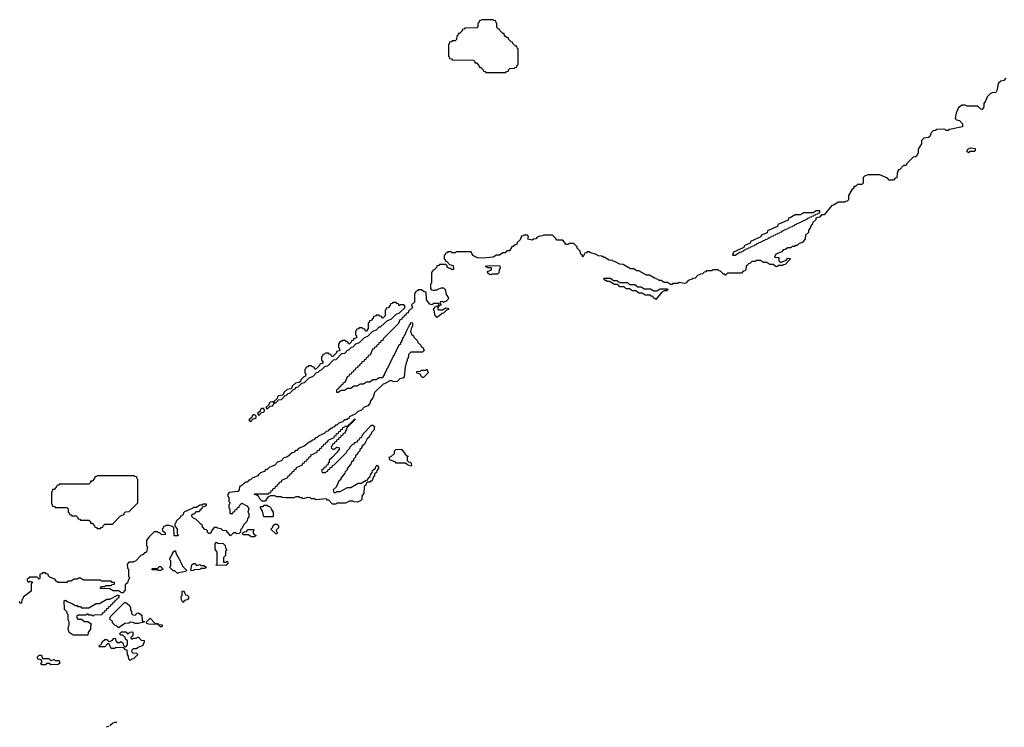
# Model space of a CAD drawing. Extents: x 2708302 to 2968450, y 494490 to 722710.
# Tile 227 of 256: x 2949610 to 2958935, y 531007 to 537710. Entities that reach past the tile are written whole.
import ezdxf

# ---------------------------------------------------------------- set-up
doc = ezdxf.new("R2010")
doc.units = 0

msp = doc.modelspace()

# ---------------------------------------------------------------- linework, layer by layer
at = {"layer": '0CON20XD'}
for points in [[(2954215, 537210), (2954221.7, 537218.3), (2954238.3, 537221.7), (2954240, 537235), (2954251.7, 537248.3), (2954295, 537250), (2954301.7, 537258.3), (2954318.3, 537261.7), (2954321.7, 537278.3), (2954330, 537285), (2954330, 537435), (2954321.7, 537441.7), (2954318.3, 537458.3), (2954305, 537460), (2954291.7, 537471.7), (2954280, 537485), (2954278.3, 537498.3), (2954265, 537500), (2954251.7, 537511.7), (2954240, 537525), (2954238.3, 537538.3), (2954225, 537540), (2954211.7, 537551.7), (2954200, 537565), (2954198.3, 537578.3), (2954185, 537580), (2954160, 537605), (2954158.3, 537618.3), (2954145, 537620), (2954130, 537635), (2954130, 537675), (2954121.7, 537681.7), (2954118.3, 537698.3), (2954101.7, 537701.7), (2954095, 537710), (2953985, 537710), (2953978.3, 537701.7), (2953961.7, 537698.3), (2953958.3, 537681.7), (2953950, 537675), (2953950, 537645), (2953938.3, 537631.7), (2953825, 537630), (2953818.3, 537621.7), (2953801.7, 537618.3), (2953800, 537605), (2953788.3, 537591.7), (2953775, 537580), (2953761.7, 537578.3), (2953758.3, 537561.7), (2953750, 537555), (2953748.3, 537521.7), (2953735, 537510), (2953705, 537510), (2953698.3, 537501.7), (2953681.7, 537498.3), (2953678.3, 537481.7), (2953670, 537475), (2953670, 537365), (2953678.3, 537358.3), (2953681.7, 537341.7), (2953698.3, 537338.3), (2953705, 537330), (2953907, 537327), (2953920, 537315), (2953921.7, 537301.7), (2953935, 537300), (2953960, 537275), (2953961.7, 537261.7), (2953975, 537260), (2953988.3, 537248.3), (2954000, 537235), (2954001.7, 537221.7), (2954018.3, 537218.3), (2954025, 537210), (2954215, 537210)], [(2958950, 537155), (2958930, 537135), (2958901.7, 537128.3), (2958881.7, 537108.3), (2958870, 537075), (2958867.5, 537045), (2958855, 537020), (2958821.7, 537018.3), (2958801.7, 537008.3), (2958771.7, 536978.3), (2958760, 536945), (2958740, 536915), (2958740, 536885), (2958725, 536860), (2958711.7, 536861.7), (2958685, 536890), (2958585, 536890), (2958565, 536900), (2958535, 536900), (2958501.7, 536878.3), (2958480, 536825), (2958470, 536775), (2958481.7, 536761.7), (2958510, 536755), (2958540, 536725), (2958540, 536695), (2958415, 536670), (2958405, 536660), (2958385, 536660), (2958375, 536670), (2958355, 536672.5), (2958295, 536670), (2958285, 536660), (2958261.7, 536658.3), (2958241.7, 536638.3), (2958230, 536605), (2958217, 536593), (2958171.7, 536588.3), (2958150, 536565), (2958150, 536535), (2958120, 536485), (2958120, 536445), (2958111.7, 536438.3), (2958108.3, 536421.7), (2958095, 536410), (2958071.7, 536408.3), (2958011.7, 536348.3), (2958005, 536330), (2957981.7, 536328.3), (2957945, 536290), (2957931.7, 536288.3), (2957920, 536255), (2957918.3, 536211.7), (2957901.7, 536208.3), (2957885, 536190), (2957845, 536190), (2957828.3, 536208.3), (2957755, 536240), (2957645, 536240), (2957611.7, 536228.3), (2957600, 536215), (2957598.3, 536161.7), (2957585, 536150), (2957545, 536150), (2957525, 536130), (2957511.7, 536128.3), (2957510, 536115), (2957491.7, 536098.3), (2957460, 536045), (2957460, 536005), (2957448.3, 535991.7), (2957431.7, 535988.3), (2957425, 535980), (2957365, 535980), (2957318.3, 535951.7), (2957301.7, 535948.3), (2957228.3, 535861.7), (2957205, 535860), (2957185, 535840), (2957170, 535835)], [(2958595, 536450), (2958580, 536465), (2958590, 536485), (2958615, 536497.5), (2958658.3, 536488.3), (2958660, 536475), (2958648.3, 536461.7), (2958605, 536460), (2958595, 536450)], [(2957170, 535835), (2957151.7, 535828.3), (2957150, 535815), (2957121.7, 535788.3), (2957120, 535775), (2957101.7, 535758.3), (2957098.3, 535741.7), (2957080, 535715), (2957080, 535695), (2957051.7, 535668.3), (2957050, 535635), (2957025, 535600), (2956991.7, 535588.3), (2956975, 535570), (2956955, 535570), (2956948.3, 535561.7), (2956925, 535560), (2956915, 535550), (2956885, 535550), (2956858.3, 535531.7), (2956841.7, 535528.3), (2956828.3, 535511.7), (2956771.7, 535488.3), (2956760, 535460), (2956798.3, 535458.3), (2956800, 535425), (2956815, 535410), (2956868.3, 535431.7), (2956885, 535450), (2956908.3, 535448.3), (2956908.3, 535441.7), (2956858.3, 535391.7), (2956841.7, 535388.3), (2956835, 535380), (2956795, 535380), (2956788.3, 535371.7), (2956775, 535370), (2956745, 535390), (2956715, 535390), (2956685, 535410), (2956655, 535410), (2956625, 535430), (2956585, 535430), (2956575, 535420), (2956545, 535420), (2956525, 535400), (2956511.7, 535398.3), (2956490, 535375), (2956488.3, 535341.7), (2956478.3, 535331.7), (2956461.7, 535328.3), (2956445, 535310), (2956315, 535310), (2956295, 535290), (2956288.3, 535298.3), (2956275, 535300), (2956248.3, 535328.3), (2956235, 535330), (2956225, 535340), (2956175, 535340), (2956165, 535330), (2956115, 535330), (2956108.3, 535321.7), (2956091.7, 535318.3), (2956078.3, 535301.7), (2956055, 535300), (2956048.3, 535291.7), (2956031.7, 535288.3), (2956008.3, 535261.7), (2955981.7, 535258.3), (2955978.3, 535251.7), (2955941.7, 535238.3), (2955920, 535215), (2955905, 535210), (2955855, 535220), (2955841.7, 535211.7), (2955795, 535210), (2955788.3, 535201.7), (2955775, 535200), (2955745, 535220), (2955715, 535220), (2955685, 535240), (2955665, 535240), (2955658.3, 535248.3), (2955641.7, 535251.7), (2955638.3, 535258.3), (2955621.7, 535261.7), (2955575, 535290), (2955545, 535290), (2955475, 535330), (2955455, 535330), (2955425, 535350), (2955395, 535350), (2955325, 535390), (2955293, 535393), (2955245, 535420), (2955231.7, 535421.7), (2955225, 535430), (2955193, 535433), (2955145, 535460), (2955135, 535460), (2955125, 535470), (2955093, 535473), (2955065, 535490), (2955015, 535500), (2955005, 535510), (2954985, 535510), (2954978.3, 535501.7), (2954961.7, 535498.3), (2954945, 535460), (2954938.3, 535478.3), (2954925, 535490), (2954918.3, 535518.3), (2954890, 535545), (2954888.3, 535558.3), (2954858.3, 535588.3), (2954815, 535590), (2954805, 535580), (2954785, 535580), (2954755, 535620), (2954695, 535620), (2954688.3, 535638.3), (2954655, 535670), (2954575, 535670), (2954561.7, 535661.7), (2954535, 535660), (2954511.7, 535648.3), (2954497, 535633), (2954475, 535630), (2954465, 535622.5), (2954421.7, 535631.7), (2954430, 535655), (2954418.3, 535668.3), (2954385, 535670), (2954378.3, 535661.7), (2954361.7, 535658.3), (2954350, 535625), (2954321.7, 535598.3), (2954320, 535585), (2954301.7, 535578.3), (2954285, 535560), (2954271.7, 535558.3), (2954248.3, 535521.7), (2954225, 535520), (2954208.3, 535501.7), (2954185, 535500), (2954155, 535480), (2954125, 535480), (2954095, 535460), (2953995, 535450), (2953945, 535453.3), (2953902.5, 535475), (2953885, 535510), (2953745, 535510), (2953735, 535500), (2953705, 535500), (2953695, 535510), (2953665, 535510), (2953658.3, 535501.7), (2953641.7, 535498.3), (2953638.3, 535481.7), (2953630, 535475), (2953630, 535445), (2953638.3, 535438.3), (2953641.7, 535421.7), (2953655, 535420), (2953681.7, 535391.7), (2953715, 535380), (2953720, 535345), (2953705, 535340), (2953691.7, 535351.7), (2953670, 535355), (2953660, 535365), (2953658.3, 535378.3), (2953645, 535390), (2953585, 535390), (2953578.3, 535381.7), (2953561.7, 535378.3), (2953560, 535365), (2953535, 535340), (2953521.7, 535338.3), (2953518.3, 535321.7), (2953510, 535315), (2953510, 535215), (2953500, 535205), (2953500, 535165), (2953511.7, 535151.7), (2953528.3, 535148.3), (2953535, 535140), (2953545, 535150), (2953565, 535150), (2953571.7, 535158.3), (2953605, 535170), (2953625, 535170), (2953640, 535155), (2953648.3, 535108.3), (2953668.3, 535078.3), (2953670, 535065), (2953645, 535040), (2953631.7, 535038.3), (2953625, 535030), (2953615, 535040), (2953591.7, 535038.3), (2953590, 535025), (2953598.3, 535018.3), (2953600, 535005), (2953580, 535000), (2953570, 534985), (2953570, 534965), (2953575, 534960), (2953615, 534960), (2953645, 534980), (2953668.3, 534978.3), (2953670, 534965), (2953651.7, 534958.3), (2953625, 534930), (2953611.7, 534928.3), (2953565, 534890), (2953542.5, 534915), (2953540, 534945), (2953530, 534965), (2953545, 534990), (2953558.3, 534991.7), (2953565, 535000), (2953580, 535000), (2953580, 535015), (2953575, 535020), (2953525, 535020), (2953515, 535010), (2953493.6, 535013.6), (2953463.3, 535055), (2953458.3, 535128.3), (2953441.7, 535131.7), (2953415, 535150), (2953385, 535150), (2953378.3, 535141.7), (2953361.7, 535138.3), (2953358.3, 535121.7), (2953350, 535115), (2953350, 535035), (2953321.7, 535008.3), (2953330, 534985), (2953291.7, 534948.3), (2953288.3, 534931.7), (2953271.7, 534928.3), (2953268.3, 534911.7), (2953251.7, 534908.3), (2953248.3, 534891.7), (2953231.7, 534888.3), (2953228.3, 534871.7), (2953211.7, 534868.3), (2953198.3, 534831.7), (2953051.7, 534688.3), (2953048.3, 534671.7), (2953031.7, 534668.3), (2953028.3, 534651.7), (2953011.7, 534648.3), (2953008.3, 534631.7), (2952991.7, 534628.3), (2952988.3, 534611.7), (2952971.7, 534608.3), (2952968.3, 534591.7), (2952951.7, 534588.3), (2952928.3, 534531.7), (2952911.7, 534528.3), (2952908.3, 534511.7), (2952891.7, 534508.3), (2952888.3, 534491.7), (2952871.7, 534488.3), (2952868.3, 534471.7), (2952851.7, 534468.3), (2952848.3, 534451.7), (2952831.7, 534448.3), (2952828.3, 534431.7), (2952811.7, 534428.3), (2952808.3, 534411.7), (2952791.7, 534408.3), (2952788.3, 534391.7), (2952771.7, 534388.3), (2952768.3, 534371.7), (2952751.7, 534368.3), (2952748.3, 534351.7), (2952731.7, 534348.3), (2952728.3, 534331.7), (2952711.7, 534328.3), (2952688.3, 534271.7), (2952671.7, 534268.3), (2952668.3, 534251.7), (2952651.7, 534248.3), (2952648.3, 534231.7), (2952631.7, 534228.3), (2952628.3, 534211.7), (2952610, 534205), (2952611.7, 534181.7), (2952625, 534180), (2952655, 534200), (2952685, 534200), (2952715, 534220), (2952745, 534220), (2952775, 534240), (2952805, 534240), (2952835, 534260), (2952865, 534260), (2952895, 534280), (2952925, 534280), (2952955, 534300), (2952985, 534300), (2953015, 534320), (2953048.3, 534321.7), (2953068.3, 534351.7), (2953071.7, 534368.3), (2953078.3, 534371.7), (2953081.7, 534388.3), (2953088.3, 534391.7), (2953091.7, 534408.3), (2953098.3, 534411.7), (2953101.7, 534428.3), (2953108.3, 534431.7), (2953111.7, 534448.3), (2953118.3, 534451.7), (2953121.7, 534468.3), (2953128.3, 534471.7), (2953131.7, 534488.3), (2953138.3, 534491.7), (2953141.7, 534508.3), (2953148.3, 534511.7), (2953151.7, 534528.3), (2953158.3, 534531.7), (2953161.7, 534548.3), (2953168.3, 534551.7), (2953171.7, 534568.3), (2953178.3, 534571.7), (2953181.7, 534588.3), (2953188.3, 534591.7), (2953191.7, 534608.3), (2953198.3, 534611.7), (2953201.7, 534628.3), (2953218.3, 534641.7), (2953220, 534655), (2953228.3, 534661.7), (2953230, 534675), (2953238.3, 534681.7), (2953240, 534695), (2953248.3, 534701.7), (2953250, 534715), (2953258.3, 534721.7), (2953275, 534760), (2953291.7, 534798.3), (2953300, 534805), (2953301.7, 534818.3), (2953310, 534825), (2953311.7, 534838.3), (2953325, 534840), (2953330, 534835), (2953330, 534805), (2953320, 534795), (2953310, 534755), (2953321.7, 534731.7), (2953340, 534715), (2953341.7, 534701.7), (2953378.3, 534668.3), (2953381.7, 534651.7), (2953408.3, 534628.3), (2953411.7, 534611.7), (2953428.3, 534608.3), (2953440, 534575), (2953425, 534560), (2953315, 534560), (2953291.7, 534538.3), (2953290, 534505), (2953280, 534495), (2953280, 534475), (2953270, 534465), (2953268.3, 534438.3), (2953260, 534425), (2953250, 534325), (2953240, 534315), (2953211.7, 534308.3), (2953185, 534282.5), (2953155, 534280), (2953135, 534290), (2953115, 534290), (2953065, 534260), (2953051.7, 534258.3), (2952971.7, 534178.3), (2952957.5, 534135), (2952928.3, 534091.7), (2952927, 534073), (2952908.3, 534051.7), (2952871.7, 534038.3), (2952848.3, 534011.7), (2952811.7, 533998.3), (2952788.3, 533971.7), (2952731.7, 533948.3), (2952728.3, 533931.7), (2952711.7, 533928.3), (2952705, 533920), (2952685, 533920), (2952668.3, 533901.7), (2952631.7, 533888.3), (2952615, 533870), (2952601.7, 533868.3), (2952588.3, 533851.7), (2952571.7, 533848.3), (2952555, 533830), (2952541.7, 533828.3), (2952528.3, 533811.7), (2952511.7, 533808.3), (2952495, 533790), (2952441.7, 533768.3), (2952428.3, 533751.7), (2952411.7, 533748.3), (2952395, 533730), (2952381.7, 533728.3), (2952365, 533710), (2952351.7, 533708.3), (2952305, 533670), (2952251.7, 533648.3), (2952235, 533630), (2952221.7, 533628.3), (2952205, 533610), (2952191.7, 533608.3), (2952145, 533570), (2952111.7, 533558.3), (2952085, 533530), (2952051.7, 533518.3), (2952025, 533490), (2951971.7, 533468.3), (2951955, 533450), (2951941.7, 533448.3), (2951925, 533430), (2951891.7, 533418.3), (2951871.7, 533398.3)], [(2956385, 535480), (2956431.7, 535508.3), (2956448.3, 535511.7), (2956451.7, 535518.3), (2956468.3, 535521.7), (2956471.7, 535528.3), (2956488.3, 535531.7), (2956491.7, 535538.3), (2956508.3, 535541.7), (2956511.7, 535548.3), (2956528.3, 535551.7), (2956531.7, 535558.3), (2956548.3, 535561.7), (2956551.7, 535568.3), (2956568.3, 535571.7), (2956571.7, 535578.3), (2956588.3, 535581.7), (2956591.7, 535588.3), (2956608.3, 535591.7), (2956611.7, 535598.3), (2956628.3, 535601.7), (2956631.7, 535608.3), (2956648.3, 535611.7), (2956651.7, 535618.3), (2956668.3, 535621.7), (2956671.7, 535628.3), (2956688.3, 535631.7), (2956691.7, 535638.3), (2956708.3, 535641.7), (2956711.7, 535648.3), (2956728.3, 535651.7), (2956731.7, 535658.3), (2956748.3, 535661.7), (2956751.7, 535668.3), (2956768.3, 535671.7), (2956771.7, 535678.3), (2956788.3, 535681.7), (2956791.7, 535688.3), (2956808.3, 535691.7), (2956811.7, 535698.3), (2956828.3, 535701.7), (2956831.7, 535708.3), (2956848.3, 535711.7), (2956851.7, 535718.3), (2956868.3, 535721.7), (2956871.7, 535728.3), (2956888.3, 535731.7), (2956891.7, 535738.3), (2956908.3, 535741.7), (2956911.7, 535748.3), (2956928.3, 535751.7), (2956931.7, 535758.3), (2956948.3, 535761.7), (2956951.7, 535768.3), (2956968.3, 535771.7), (2956971.7, 535778.3), (2956988.3, 535781.7), (2956991.7, 535788.3), (2957008.3, 535791.7), (2957011.7, 535798.3), (2957028.3, 535801.7), (2957031.7, 535808.3), (2957048.3, 535811.7), (2957051.7, 535818.3), (2957068.3, 535821.7), (2957071.7, 535828.3), (2957088.3, 535831.7), (2957091.7, 535838.3), (2957108.3, 535841.7), (2957111.7, 535848.3), (2957128.3, 535851.7), (2957131.7, 535858.3), (2957148.3, 535861.7), (2957151.7, 535868.3), (2957168.3, 535871.7), (2957171.7, 535878.3), (2957188.3, 535881.7), (2957188.3, 535898.3), (2957155, 535900), (2957125, 535880), (2957035, 535880), (2957005, 535860), (2956955, 535860), (2956908.3, 535831.7), (2956891.7, 535828.3), (2956888.3, 535811.7), (2956791.7, 535768.3), (2956788.3, 535751.7), (2956691.7, 535708.3), (2956688.3, 535691.7), (2956631.7, 535668.3), (2956628.3, 535651.7), (2956531.7, 535608.3), (2956528.3, 535591.7), (2956471.7, 535568.3), (2956468.3, 535551.7), (2956371.7, 535508.3), (2956360, 535480), (2956385, 535480)], [(2954075, 535293.3), (2954060, 535295), (2954045, 535310), (2954040, 535325), (2954078.3, 535341.7), (2954078.3, 535358.3), (2954045, 535360), (2954020, 535375), (2954055, 535380), (2954158.3, 535378.3), (2954160, 535355), (2954150, 535345), (2954148.3, 535311.7), (2954135, 535300), (2954085, 535300), (2954075, 535293.3)], [(2955635, 535060), (2955628.3, 535068.3), (2955611.7, 535071.7), (2955608.3, 535088.3), (2955591.7, 535091.7), (2955585, 535100), (2955535, 535100), (2955505, 535120), (2955475, 535120), (2955445, 535140), (2955415, 535140), (2955385, 535160), (2955355, 535160), (2955335, 535180), (2955295, 535180), (2955275, 535200), (2955245, 535200), (2955195, 535230), (2955175, 535230), (2955168.3, 535238.3), (2955155, 535240), (2955140, 535255), (2955145, 535260), (2955205, 535260), (2955235, 535240), (2955265, 535240), (2955295, 535220), (2955365, 535220), (2955385, 535200), (2955435, 535200), (2955465, 535180), (2955495, 535180), (2955525, 535160), (2955585, 535160), (2955615, 535140), (2955645, 535140), (2955675, 535160), (2955745, 535160), (2955748.3, 535151.7), (2955735, 535140), (2955715, 535140), (2955691.7, 535128.3), (2955635, 535060)], [(2952035, 534080), (2952061.7, 534108.3), (2952088.3, 534111.7), (2952121.7, 534148.3), (2952138.3, 534151.7), (2952151.7, 534168.3), (2952168.3, 534171.7), (2952201.7, 534208.3), (2952218.3, 534211.7), (2952231.7, 534228.3), (2952248.3, 534231.7), (2952281.7, 534268.3), (2952308.3, 534271.7), (2952351.7, 534318.3), (2952388.3, 534331.7), (2952421.7, 534368.3), (2952438.3, 534371.7), (2952451.7, 534388.3), (2952468.3, 534391.7), (2952501.7, 534428.3), (2952528.3, 534431.7), (2952581.7, 534488.3), (2952608.3, 534491.7), (2952661.7, 534548.3), (2952688.3, 534551.7), (2952715, 534580), (2952728.3, 534581.7), (2952751.7, 534608.3), (2952768.3, 534611.7), (2952795, 534640), (2952828.3, 534651.7), (2952875, 534700), (2952908.3, 534711.7), (2952955, 534760), (2952988.3, 534771.7), (2953015, 534800), (2953028.3, 534801.7), (2953095, 534860), (2953128.3, 534871.7), (2953175, 534920), (2953208.3, 534931.7), (2953258.3, 534981.7), (2953258.3, 534998.3), (2953245, 535010), (2953215, 535010), (2953205, 535000), (2953198.3, 535018.3), (2953181.7, 535021.7), (2953175, 535030), (2953145, 535030), (2953138.3, 535021.7), (2953121.7, 535018.3), (2953118.3, 535001.7), (2953098.3, 534981.7), (2953081.7, 534978.3), (2953078.3, 534961.7), (2953070, 534955), (2953070, 534905), (2953048.3, 534881.7), (2953040, 534885), (2953038.3, 534898.3), (2953021.7, 534901.7), (2953015, 534910), (2952985, 534910), (2952978.3, 534901.7), (2952961.7, 534898.3), (2952958.3, 534881.7), (2952938.3, 534861.7), (2952921.7, 534858.3), (2952918.3, 534841.7), (2952910, 534835), (2952910, 534785), (2952895, 534760), (2952885, 534760), (2952878.3, 534778.3), (2952861.7, 534781.7), (2952855, 534790), (2952825, 534790), (2952818.3, 534781.7), (2952801.7, 534778.3), (2952798.3, 534761.7), (2952790, 534755), (2952790, 534725), (2952800, 534715), (2952800, 534695), (2952771.7, 534688.3), (2952770, 534675), (2952751.7, 534668.3), (2952750, 534655), (2952735, 534640), (2952725, 534640), (2952718.3, 534658.3), (2952701.7, 534661.7), (2952695, 534670), (2952665, 534670), (2952658.3, 534661.7), (2952645, 534660), (2952630, 534635), (2952630, 534605), (2952640, 534595), (2952638.3, 534571.7), (2952611.7, 534568.3), (2952610, 534555), (2952575, 534520), (2952565, 534520), (2952558.3, 534538.3), (2952541.7, 534541.7), (2952535, 534550), (2952505, 534550), (2952498.3, 534541.7), (2952481.7, 534538.3), (2952478.3, 534521.7), (2952470, 534515), (2952470, 534485), (2952480, 534475), (2952480, 534455), (2952451.7, 534448.3), (2952450, 534435), (2952415, 534400), (2952405, 534400), (2952398.3, 534418.3), (2952381.7, 534421.7), (2952375, 534430), (2952345, 534430), (2952338.3, 534421.7), (2952321.7, 534418.3), (2952318.3, 534401.7), (2952310, 534395), (2952310, 534365), (2952320, 534355), (2952318.3, 534331.7), (2952301.7, 534328.3), (2952271.7, 534298.3), (2952268.3, 534281.7), (2952258.3, 534271.7), (2952221.7, 534268.3), (2952191.7, 534238.3), (2952188.3, 534221.7), (2952178.3, 534211.7), (2952141.7, 534208.3), (2952111.7, 534178.3), (2952108.3, 534161.7), (2952098.3, 534151.7), (2952061.7, 534148.3), (2952051.7, 534138.3), (2952048.3, 534121.7), (2952020, 534095), (2952020, 534080), (2952035, 534080)], [(2953435, 534320), (2953425, 534320), (2953410, 534335), (2953408.3, 534348.3), (2953375, 534360), (2953370, 534365), (2953371.7, 534378.3), (2953405, 534380), (2953415, 534390), (2953455, 534390), (2953465, 534400), (2953480, 534365), (2953435, 534320)], [(2951955, 534020), (2951981.7, 534048.3), (2952008.3, 534051.7), (2952020, 534080), (2952005, 534090), (2951981.7, 534088.3), (2951971.7, 534078.3), (2951968.3, 534061.7), (2951940, 534035), (2951955, 534020)], [(2951795, 533900), (2951821.7, 533928.3), (2951838.3, 533931.7), (2951848.3, 533941.7), (2951850, 533955), (2951838.3, 533968.3), (2951821.7, 533968.3), (2951811.7, 533958.3), (2951808.3, 533941.7), (2951781.7, 533918.3), (2951795, 533900)], [(2951875, 533960), (2951901.7, 533988.3), (2951918.3, 533991.7), (2951928.3, 534001.7), (2951930, 534015), (2951918.3, 534028.3), (2951901.7, 534028.3), (2951891.7, 534018.3), (2951888.3, 534001.7), (2951861.7, 533978.3), (2951875, 533960)], [(2952605, 533120), (2952571.7, 533121.7), (2952538.3, 533158.3), (2952525, 533160), (2952515, 533170), (2952415, 533162.5), (2952405, 533170), (2952375, 533170), (2952365, 533180), (2952335, 533182.5), (2952295, 533172.5), (2952285, 533180), (2952265, 533180), (2952255, 533190), (2952225, 533190), (2952205, 533180), (2952135, 533180), (2952095, 533182.5), (2952085, 533190), (2952045, 533190), (2952025, 533200), (2951985, 533200), (2951961.7, 533188.3), (2951935, 533150), (2951905, 533150), (2951880, 533175), (2951878.3, 533188.3), (2951868.3, 533198.3), (2951830, 533215), (2951835, 533220), (2951965, 533220), (2951971.7, 533228.3), (2951988.3, 533231.7), (2951991.7, 533248.3), (2952008.3, 533251.7), (2952011.7, 533268.3), (2952028.3, 533271.7), (2952031.7, 533288.3), (2952048.3, 533291.7), (2952051.7, 533308.3), (2952068.3, 533311.7), (2952071.7, 533328.3), (2952088.3, 533331.7), (2952091.7, 533348.3), (2952148.3, 533371.7), (2952151.7, 533388.3), (2952168.3, 533391.7), (2952171.7, 533408.3), (2952188.3, 533411.7), (2952191.7, 533428.3), (2952208.3, 533431.7), (2952211.7, 533448.3), (2952228.3, 533451.7), (2952231.7, 533468.3), (2952288.3, 533491.7), (2952291.7, 533508.3), (2952308.3, 533511.7), (2952311.7, 533528.3), (2952328.3, 533531.7), (2952331.7, 533548.3), (2952348.3, 533551.7), (2952351.7, 533568.3), (2952368.3, 533571.7), (2952371.7, 533588.3), (2952428.3, 533611.7), (2952431.7, 533628.3), (2952448.3, 533631.7), (2952451.7, 533648.3), (2952468.3, 533651.7), (2952471.7, 533668.3), (2952488.3, 533671.7), (2952491.7, 533688.3), (2952508.3, 533691.7), (2952511.7, 533708.3), (2952528.3, 533711.7), (2952531.7, 533728.3), (2952588.3, 533751.7), (2952591.7, 533768.3), (2952608.3, 533771.7), (2952611.7, 533788.3), (2952628.3, 533791.7), (2952631.7, 533808.3), (2952648.3, 533811.7), (2952651.7, 533828.3), (2952668.3, 533831.7), (2952671.7, 533848.3), (2952688.3, 533851.7), (2952695, 533860), (2952720, 533860), (2952721.7, 533868.3), (2952730, 533870), (2952731.7, 533878.3), (2952740, 533880), (2952741.7, 533888.3), (2952750, 533890), (2952751.7, 533898.3), (2952760, 533900), (2952761.7, 533908.3), (2952770, 533910), (2952785, 533930), (2952788.3, 533921.7), (2952780, 533920), (2952778.3, 533911.7), (2952770, 533910), (2952768.3, 533901.7), (2952760, 533900), (2952758.3, 533891.7), (2952750, 533890), (2952748.3, 533881.7), (2952740, 533880), (2952738.3, 533871.7), (2952730, 533870), (2952728.3, 533861.7), (2952711.7, 533848.3), (2952688.3, 533791.7), (2952671.7, 533788.3), (2952668.3, 533771.7), (2952651.7, 533768.3), (2952648.3, 533751.7), (2952631.7, 533748.3), (2952628.3, 533731.7), (2952611.7, 533728.3), (2952608.3, 533711.7), (2952591.7, 533708.3), (2952588.3, 533691.7), (2952571.7, 533688.3), (2952568.3, 533671.7), (2952560, 533665), (2952561.7, 533651.7), (2952571.7, 533641.7), (2952585, 533640), (2952615, 533660), (2952628.3, 533658.3), (2952640, 533645), (2952618.3, 533611.7), (2952565, 533560), (2952541.7, 533538.3), (2952540, 533515), (2952531.7, 533508.3), (2952528.3, 533491.7), (2952511.7, 533488.3), (2952508.3, 533471.7), (2952491.7, 533468.3), (2952488.3, 533451.7), (2952470, 533445), (2952475, 533420), (2952505, 533420), (2952511.7, 533428.3), (2952528.3, 533431.7), (2952531.7, 533448.3), (2952548.3, 533451.7), (2952551.7, 533468.3), (2952568.3, 533471.7), (2952571.7, 533488.3), (2952588.3, 533491.7), (2952708.3, 533611.7), (2952710, 533625), (2952738.3, 533651.7), (2952740, 533665), (2952765, 533690), (2952778.3, 533691.7), (2952791.7, 533708.3), (2952808.3, 533711.7), (2952811.7, 533728.3), (2952828.3, 533731.7), (2952831.7, 533748.3), (2952848.3, 533751.7), (2952861.7, 533788.3), (2952941.7, 533868.3), (2952955, 533870), (2952970, 533855), (2952965, 533820), (2952941.7, 533798.3), (2952940, 533785), (2952921.7, 533768.3), (2952920, 533755), (2952901.7, 533738.3), (2952875, 533690), (2952851.7, 533668.3), (2952850, 533655), (2952831.7, 533638.3), (2952830, 533625), (2952811.7, 533608.3), (2952810, 533595), (2952791.7, 533578.3), (2952790, 533565), (2952771.7, 533548.3), (2952770, 533535), (2952751.7, 533518.3), (2952745, 533500), (2952711.7, 533458.3), (2952710, 533445), (2952691.7, 533428.3), (2952690, 533415), (2952651.7, 533368.3), (2952650, 533355), (2952631.7, 533338.3), (2952608.3, 533281.7), (2952580, 533255), (2952585, 533230), (2952605, 533230), (2952615, 533240), (2952645, 533240), (2952715, 533280), (2952745, 533280), (2952815, 533320), (2952845, 533320), (2952891.7, 533348.3), (2952908.3, 533351.7), (2952911.7, 533368.3), (2952928.3, 533381.7), (2952931.7, 533398.3), (2952948.3, 533421.7), (2952951.7, 533438.3), (2952978.3, 533461.7), (2952981.7, 533478.3), (2952995, 533490), (2953010, 533465), (2952991.7, 533438.3), (2952988.3, 533421.7), (2952971.7, 533408.3), (2952970, 533385), (2952961.7, 533378.3), (2952945, 533340), (2952931.7, 533338.3), (2952925, 533330), (2952901.7, 533328.3), (2952891.7, 533318.3), (2952888.3, 533301.7), (2952871.7, 533288.3), (2952870, 533225), (2952850, 533195), (2952850, 533165), (2952838.3, 533151.7), (2952805, 533140), (2952778.3, 533141.7), (2952765, 533150), (2952735, 533150), (2952695, 533130), (2952615, 533130), (2952605, 533120)], [(2953315, 533480), (2953281.7, 533491.7), (2953265, 533510), (2953175, 533510), (2953168.3, 533518.3), (2953115, 533540), (2953110, 533565), (2953128.3, 533571.7), (2953158.3, 533601.7), (2953160, 533625), (2953171.7, 533638.3), (2953225, 533640), (2953271.7, 533581.7), (2953288.3, 533578.3), (2953280, 533565), (2953280, 533535), (2953291.7, 533521.7), (2953308.3, 533518.3), (2953318.3, 533508.3), (2953320, 533485), (2953315, 533480)], [(2951871.7, 533398.3), (2951865, 533390), (2951811.7, 533368.3), (2951795, 533350), (2951781.7, 533348.3), (2951765, 533330), (2951751.7, 533328.3), (2951705, 533290), (2951691.7, 533288.3), (2951690, 533255), (2951675, 533240), (2951595, 533230), (2951580, 533215), (2951580, 533195), (2951590, 533185), (2951590, 533145), (2951600, 533135), (2951598.3, 533121.7), (2951590, 533115), (2951590, 533085), (2951600, 533075), (2951601.7, 533031.7), (2951628.3, 533031.7), (2951631.7, 533048.3), (2951648.3, 533051.7), (2951651.7, 533068.3), (2951668.3, 533071.7), (2951671.7, 533088.3), (2951688.3, 533091.7), (2951691.7, 533108.3), (2951715, 533130), (2951760, 533105), (2951777, 533087), (2951780, 533075), (2951770, 533045), (2951780, 533035), (2951780, 532995), (2951771.7, 532988.3), (2951760, 532955), (2951731.7, 532928.3), (2951718.3, 532891.7), (2951701.7, 532878.3), (2951700, 532855), (2951688.3, 532841.7), (2951665, 532840), (2951655, 532850), (2951635, 532850), (2951605, 532820), (2951568.3, 532868.3), (2951535, 532870), (2951518.3, 532888.3), (2951483, 532893), (2951475, 532900), (2951451.7, 532898.3), (2951431.7, 532878.3), (2951418.3, 532841.7), (2951401.7, 532841.7), (2951390, 532855), (2951388.3, 532868.3), (2951378.3, 532878.3), (2951365, 532880), (2951340, 532905), (2951338.3, 532928.3), (2951325, 532932.5), (2951278.3, 532978.3), (2951260, 532985), (2951240, 533005), (2951241.7, 533018.3), (2951251.7, 533028.3), (2951268.3, 533031.7), (2951285, 533050), (2951308.3, 533051.7), (2951351.7, 533098.3), (2951368.3, 533101.7), (2951378.3, 533111.7), (2951380, 533120), (2951345, 533120), (2951338.3, 533111.7), (2951315, 533110), (2951285, 533090), (2951255, 533090), (2951248.3, 533081.7), (2951171.7, 533048.3), (2951161.7, 533038.3), (2951158.3, 533021.7), (2951145, 533010), (2951131.7, 533008.3), (2951130, 532995), (2951091.7, 532958.3), (2951090, 532945), (2951080, 532935), (2951080, 532915), (2951100, 532885), (2951100, 532845), (2951110, 532825), (2951105, 532820), (2951071.7, 532821.7), (2951070, 532895), (2951058.3, 532908.3), (2951025, 532920), (2950995, 532920), (2950988.3, 532911.7), (2950971.7, 532908.3), (2950968.3, 532891.7), (2950960, 532885), (2950961.7, 532871.7), (2950988.3, 532848.3), (2950988.3, 532831.7), (2950955, 532830), (2950938.3, 532848.3), (2950925, 532850), (2950915, 532860), (2950885, 532860), (2950831.7, 532808.3), (2950810, 532775), (2950810, 532725), (2950820, 532715), (2950810, 532665), (2950791.7, 532658.3), (2950775, 532640), (2950761.7, 532638.3), (2950708.3, 532581.7), (2950691.7, 532578.3), (2950685, 532570), (2950645, 532570), (2950628.3, 532551.7), (2950630, 532515), (2950640, 532505), (2950640, 532435), (2950650, 532425), (2950650, 532415), (2950641.7, 532408.3), (2950630, 532375), (2950610, 532355), (2950610, 532305), (2950588.3, 532281.7), (2950575, 532280), (2950545, 532300), (2950495, 532300), (2950465, 532320), (2950371.7, 532321.7), (2950385, 532340), (2950415, 532340), (2950425, 532350), (2950475, 532350), (2950485, 532360), (2950508.3, 532361.7), (2950508.3, 532378.3), (2950485, 532380), (2950475, 532390), (2950385, 532390), (2950375, 532400), (2950215, 532400), (2950185, 532420), (2950165, 532420), (2950155, 532410), (2950125, 532410), (2950095, 532390), (2950065, 532390), (2950055, 532380), (2949975, 532380), (2949950, 532395), (2949948.3, 532408.3), (2949895, 532430), (2949881.7, 532441.7), (2949878.3, 532458.3), (2949861.7, 532461.7), (2949855, 532470), (2949825, 532470), (2949818.3, 532461.7), (2949801.7, 532458.3), (2949800, 532415), (2949795, 532410), (2949775, 532430), (2949705, 532430), (2949681.7, 532408.3), (2949680, 532395), (2949695, 532380), (2949705, 532390), (2949730, 532385), (2949720, 532365), (2949720, 532295), (2949641.7, 532238.3), (2949640, 532225), (2949630, 532215), (2949628.3, 532181.7), (2949615, 532180), (2949608.3, 532198.3)], [(2950375, 532890), (2950381.7, 532898.3), (2950398.3, 532901.7), (2950400, 532915), (2950415, 532930), (2950488.3, 532931.7), (2950565, 533010), (2950598.3, 533021.7), (2950600, 533035), (2950611.7, 533048.3), (2950648.3, 533051.7), (2950728.3, 533131.7), (2950730, 533355), (2950721.7, 533361.7), (2950718.3, 533378.3), (2950701.7, 533381.7), (2950695, 533390), (2950345, 533390), (2950338.3, 533381.7), (2950321.7, 533378.3), (2950320, 533365), (2950295, 533340), (2950281.7, 533338.3), (2950280, 533325), (2950265, 533310), (2949985, 533310), (2949978.3, 533301.7), (2949961.7, 533298.3), (2949960, 533285), (2949935, 533260), (2949921.7, 533258.3), (2949918.3, 533241.7), (2949910, 533235), (2949910, 533125), (2949918.3, 533118.3), (2949921.7, 533101.7), (2949938.3, 533098.3), (2949945, 533090), (2950055, 533090), (2950070, 533075), (2950070, 533045), (2950078.3, 533038.3), (2950081.7, 533021.7), (2950098.3, 533018.3), (2950105, 533010), (2950145, 533010), (2950160, 532995), (2950161.7, 532981.7), (2950178.3, 532978.3), (2950185, 532970), (2950265, 532970), (2950280, 532955), (2950281.7, 532941.7), (2950295, 532940), (2950320, 532915), (2950321.7, 532901.7), (2950338.3, 532898.3), (2950345, 532890), (2950375, 532890)], [(2952005, 533000), (2951921.7, 533001.7), (2951910, 533055), (2951890, 533085), (2951891.7, 533098.3), (2951915, 533100), (2951925, 533110), (2951955, 533110), (2951961.7, 533101.7), (2951975, 533100), (2951990, 533085), (2951991.7, 533071.7), (2952010, 533045), (2952010, 533005), (2952005, 533000)], [(2951835, 532810), (2951805, 532810), (2951775, 532830), (2951725, 532830), (2951720, 532845), (2951735, 532860), (2951758.3, 532861.7), (2951775, 532880), (2951825, 532880), (2951830, 532875), (2951820, 532865), (2951820, 532845), (2951831.7, 532831.7), (2951850, 532825), (2951835, 532810)], [(2952045, 532840), (2952035, 532840), (2951990, 532885), (2952008.3, 532901.7), (2952011.7, 532918.3), (2952025, 532930), (2952045, 532930), (2952060, 532915), (2952060, 532895), (2952040, 532875), (2952041.7, 532861.7), (2952050, 532855), (2952045, 532840)], [(2951475, 532540), (2951470, 532545), (2951480, 532555), (2951480, 532665), (2951460, 532695), (2951460, 532745), (2951475, 532760), (2951485, 532750), (2951538.3, 532748.3), (2951555, 532730), (2951560, 532705), (2951570, 532695), (2951568.3, 532681.7), (2951560, 532675), (2951560, 532635), (2951540, 532615), (2951541.7, 532571.7), (2951565, 532570), (2951575, 532580), (2951580, 532575), (2951580, 532555), (2951565, 532542.5), (2951475, 532540)], [(2951105, 532462.5), (2951078.3, 532488.3), (2951065, 532490), (2951030, 532525), (2951040, 532535), (2951040, 532585), (2951033, 532593), (2951033, 532607), (2951060, 532655), (2951060, 532665), (2951075, 532680), (2951085, 532680), (2951090, 532655), (2951130, 532585), (2951131.7, 532571.7), (2951140, 532565), (2951141.7, 532551.7), (2951150, 532545), (2951151.7, 532531.7), (2951190, 532495), (2951185, 532482.5), (2951115, 532470), (2951105, 532462.5)], [(2950945, 532492.5), (2950925, 532492.5), (2950915, 532500), (2950865, 532500), (2950860, 532505), (2950865, 532510), (2950915, 532510), (2950935, 532530), (2950945, 532530), (2950970, 532505), (2950945, 532492.5)], [(2951235, 532490), (2951230, 532495), (2951240, 532545), (2951255, 532560), (2951268.3, 532558.3), (2951285, 532540), (2951315, 532550), (2951325, 532540), (2951355, 532540), (2951380, 532525), (2951365, 532510), (2951325, 532510), (2951315, 532502.5), (2951265, 532500), (2951255, 532492.5), (2951235, 532490)], [(2951155, 532190), (2951142.5, 532215), (2951140, 532245), (2951150, 532255), (2951150, 532295), (2951165, 532300), (2951181.7, 532261.7), (2951195, 532260), (2951210, 532245), (2951210, 532225), (2951197, 532213), (2951171.7, 532208.3), (2951155, 532190)], [(2950255, 531880), (2950115, 531880), (2950080, 531905), (2950070, 531935), (2950071.7, 531961.7), (2950080, 531975), (2950080, 532005), (2950070, 532025), (2950070, 532075), (2950060, 532085), (2950058.3, 532098.3), (2950033, 532123), (2950031.7, 532208.3), (2950045, 532210), (2950051.7, 532201.7), (2950108.3, 532178.3), (2950135, 532160), (2950155, 532160), (2950161.7, 532151.7), (2950185, 532150), (2950195, 532140), (2950265, 532140), (2950335, 532180), (2950365, 532180), (2950435, 532220), (2950465, 532220), (2950535, 532260), (2950548.3, 532258.3), (2950548.3, 532231.7), (2950531.7, 532228.3), (2950528.3, 532211.7), (2950511.7, 532208.3), (2950508.3, 532191.7), (2950491.7, 532188.3), (2950488.3, 532171.7), (2950471.7, 532168.3), (2950468.3, 532151.7), (2950451.7, 532148.3), (2950448.3, 532131.7), (2950431.7, 532128.3), (2950428.3, 532111.7), (2950411.7, 532108.3), (2950408.3, 532091.7), (2950391.7, 532088.3), (2950388.3, 532071.7), (2950315, 532070), (2950305, 532060), (2950295, 532070), (2950265, 532070), (2950258.3, 532078.3), (2950245, 532080), (2950235, 532070), (2950165, 532070), (2950151.7, 532058.3), (2950150, 532045), (2950161.7, 532031.7), (2950195, 532030), (2950225, 532010), (2950255, 532010), (2950288.3, 531988.3), (2950280, 531965), (2950280, 531935), (2950260, 531905), (2950255, 531880)], [(2950545, 531950), (2950528.3, 531968.3), (2950515, 531970), (2950490, 531995), (2950488.3, 532008.3), (2950460, 532035), (2950468.3, 532041.7), (2950470, 532055), (2950601.7, 532188.3), (2950615, 532190), (2950647.5, 532165), (2950658.3, 532141.7), (2950660, 532115), (2950670, 532105), (2950670, 532085), (2950681.7, 532071.7), (2950705, 532070), (2950721.7, 532088.3), (2950735, 532090), (2950768.3, 532068.3), (2950770, 532015), (2950788.3, 532008.3), (2950788.3, 532001.7), (2950735, 531990), (2950705, 531990), (2950685, 532000), (2950658.3, 532001.7), (2950645, 531993.3), (2950605, 531990), (2950545, 531950)], [(2950955, 531960), (2950945, 531960), (2950920, 531980), (2950833, 531983), (2950815, 531990), (2950810, 532005), (2950845, 532040), (2950891.7, 531991.7), (2950915, 531990), (2950920, 531980), (2950958.3, 531978.3), (2950960, 531965), (2950955, 531960)], [(2950655, 531640), (2950643, 531653), (2950641.7, 531681.7), (2950630, 531695), (2950628.3, 531738.3), (2950611.7, 531741.7), (2950595, 531760), (2950525, 531762.5), (2950506.4, 531753.6), (2950475, 531753.3), (2950455, 531800), (2950441.7, 531798.3), (2950415, 531770), (2950365, 531770), (2950360, 531775), (2950388.3, 531801.7), (2950390, 531815), (2950415, 531840), (2950435, 531840), (2950451.7, 531821.7), (2950465, 531820), (2950488.3, 531831.7), (2950501.7, 531848.3), (2950515, 531850), (2950520, 531825), (2950531.7, 531811.7), (2950555, 531810), (2950568.3, 531818.3), (2950587, 531807), (2950591.7, 531781.7), (2950601.7, 531771.7), (2950615, 531770), (2950631.7, 531788.3), (2950630, 531825), (2950611.7, 531841.7), (2950608.3, 531858.3), (2950588.3, 531878.3), (2950565, 531880), (2950560, 531895), (2950575, 531910), (2950615, 531910), (2950635, 531890), (2950651.7, 531908.3), (2950675, 531910), (2950680, 531905), (2950680, 531875), (2950660, 531855), (2950671.7, 531841.7), (2950685, 531850), (2950715, 531850), (2950725, 531860), (2950735, 531860), (2950761.7, 531831.7), (2950788.3, 531828.3), (2950790, 531815), (2950775, 531782.5), (2950721.7, 531758.3), (2950715, 531750), (2950685, 531750), (2950671.7, 531738.3), (2950670, 531725), (2950681.7, 531711.7), (2950715, 531710), (2950727.5, 531695), (2950687.5, 531655), (2950668.3, 531651.7), (2950655, 531640)], [(2949905, 531600), (2949895, 531610), (2949865, 531610), (2949855, 531600), (2949815, 531600), (2949810, 531615), (2949818.3, 531621.7), (2949820, 531635), (2949805, 531650), (2949781.7, 531651.7), (2949780, 531675), (2949795, 531690), (2949815, 531690), (2949825, 531660), (2949885, 531660), (2949905, 531640), (2949935, 531650), (2949945, 531640), (2949985, 531640), (2949990, 531615), (2949975, 531602.5), (2949905, 531600)], [(2950431.7, 531006.7), (2950440, 531015), (2950455.2, 531018.8)], [(2950464, 531023.4), (2950490, 531045), (2950510, 531055), (2950529.2, 531056.9)]]:
    msp.add_lwpolyline(points, dxfattribs=at)

doc.saveas('drawing.dxf')
